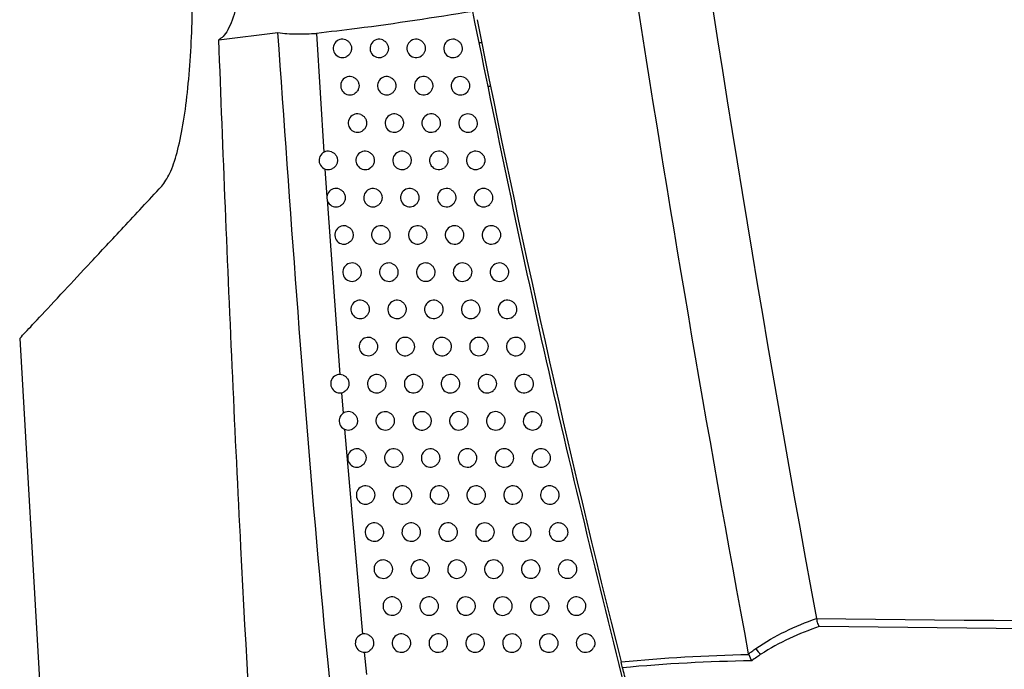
# Model space of a CAD drawing. Header units: millimetres. Extents: x 15336 to 16492, y 10123 to 11383.
# Tile 49 of 71: x 16206 to 16260, y 10626 to 10661. Entities that reach past the tile are written whole.
import ezdxf

# ---------------------------------------------------------------- set-up
doc = ezdxf.new("R2010")
doc.units = ezdxf.units.MM

msp = doc.modelspace()

# ---------------------------------------------------------------- linework, layer by layer
at = {"color": 7, "linetype": 'Continuous', "lineweight": 25}
for p, q in [((16216.989, 10660.249), (16220.198, 10660.635)), ((16222.29, 10660.596), (16222.693, 10654.132)), ((16231.133, 10660.095), (16231.28, 10660.092)), ((16231.635, 10657.718), (16231.78, 10657.718)), ((16222.753, 10653.227), (16222.857, 10651.694)), ((16222.865, 10651.574), (16223.565, 10642.058)), ((16206.183, 10644.017), (16208.716, 10599.896)), ((16223.643, 10641.065), (16223.733, 10639.95)), ((16223.804, 10639.09), (16224.792, 10627.95)), ((16224.886, 10626.962), (16225.003, 10625.759))]:
    msp.add_line(p, q, dxfattribs=at)
for centre, radius, start, end in [((16223.7, 10659.778), 0.5, 68.8505, 298.5188), ((16225.7, 10659.778), 0.5, 66.6156, 301.4657), ((16227.7, 10659.778), 0.5, 63.722, 305.0664), ((16229.7, 10659.778), 0.5, 59.8586, 309.632), ((16224.105, 10657.749), 0.5, 68.4642, 299.0956), ((16226.105, 10657.749), 0.5, 66.1496, 302.1183), ((16228.105, 10657.749), 0.5, 63.1465, 305.8237), ((16230.105, 10657.749), 0.5, 59.1229, 310.5434), ((16224.516, 10655.721), 0.5, 68.0625, 299.6881), ((16226.516, 10655.721), 0.5, 65.664, 302.7905), ((16228.516, 10655.721), 0.5, 62.5451, 306.6067), ((16230.516, 10655.721), 0.5, 58.3503, 311.4911), ((16222.933, 10653.694), 0.5, 69.5987, 297.6368), ((16224.933, 10653.694), 0.5, 67.6446, 300.2971), ((16226.933, 10653.694), 0.5, 65.1577, 303.4834), ((16228.933, 10653.694), 0.5, 61.9161, 307.4169), ((16230.933, 10653.694), 0.5, 57.538, 312.4778), ((16223.356, 10651.668), 0.5, 69.2337, 298.1969), ((16225.356, 10651.668), 0.5, 67.2096, 300.9232), ((16227.356, 10651.668), 0.5, 64.6298, 304.1979), ((16229.356, 10651.668), 0.5, 61.2578, 308.2561), ((16231.356, 10651.668), 0.5, 56.683, 313.5064), ((16223.785, 10649.643), 0.5, 68.8543, 298.7717), ((16225.785, 10649.643), 0.5, 66.7569, 301.5673), ((16227.785, 10649.643), 0.5, 64.0788, 304.9353), ((16229.785, 10649.643), 0.5, 60.5683, 309.1259), ((16231.785, 10649.643), 0.5, 55.7819, 314.5802), ((16224.22, 10647.62), 0.5, 68.4599, 299.3617), ((16226.22, 10647.62), 0.5, 66.2854, 302.2301), ((16228.22, 10647.62), 0.5, 63.5036, 305.6967), ((16230.22, 10647.62), 0.5, 59.8455, 310.0285), ((16232.22, 10647.62), 0.5, 54.8308, 315.7029), ((16224.661, 10645.598), 0.5, 68.0497, 299.9677), ((16226.661, 10645.598), 0.5, 65.7941, 302.9126), ((16228.661, 10645.598), 0.5, 62.9026, 306.4835), ((16230.661, 10645.598), 0.5, 59.087, 310.9661), ((16232.661, 10645.598), 0.5, 53.8252, 316.8789), ((16225.108, 10643.578), 0.5, 67.623, 300.5904), ((16227.108, 10643.578), 0.5, 65.2821, 303.6158), ((16229.108, 10643.578), 0.5, 62.2743, 307.2972), ((16231.108, 10643.578), 0.5, 58.2904, 311.941), ((16233.108, 10643.578), 0.5, 52.7601, 318.1132), ((16223.561, 10641.558), 0.5, 69.1081, 298.6118), ((16225.561, 10641.558), 0.5, 67.179, 301.2304), ((16227.561, 10641.558), 0.5, 64.7481, 304.3407), ((16229.561, 10641.558), 0.5, 61.617, 308.1394), ((16231.561, 10641.558), 0.5, 57.4526, 312.9561), ((16233.561, 10641.558), 0.5, 51.6296, 319.4113), ((16224.02, 10639.54), 0.5, 68.7179, 299.2024), ((16226.02, 10639.54), 0.5, 66.7167, 301.8885), ((16228.02, 10639.54), 0.5, 64.1909, 305.0885), ((16230.02, 10639.54), 0.5, 60.9288, 309.0119), ((16232.02, 10639.54), 0.5, 56.5705, 314.0146), ((16234.02, 10639.54), 0.5, 50.4268, 320.7801), ((16224.485, 10637.524), 0.5, 68.3122, 299.8086), ((16226.485, 10637.524), 0.5, 66.2353, 302.5657), ((16228.485, 10637.524), 0.5, 63.6093, 305.8604), ((16230.485, 10637.524), 0.5, 60.2076, 309.9166), ((16232.485, 10637.524), 0.5, 55.6404, 315.1198), ((16234.485, 10637.524), 0.5, 49.1437, 322.2275), ((16224.956, 10635.509), 0.5, 67.8902, 300.4311), ((16226.956, 10635.509), 0.5, 65.7338, 303.2629), ((16228.956, 10635.509), 0.5, 63.0017, 306.6578), ((16230.956, 10635.509), 0.5, 59.4511, 310.8558), ((16232.956, 10635.509), 0.5, 54.6583, 316.2758), ((16234.956, 10635.509), 0.5, 47.7705, 323.7629), ((16225.433, 10633.495), 0.5, 67.4512, 301.0706), ((16227.433, 10633.495), 0.5, 65.211, 303.981), ((16229.433, 10633.495), 0.5, 62.3666, 307.4821), ((16231.433, 10633.495), 0.5, 58.6569, 311.8318), ((16233.433, 10633.495), 0.5, 53.6192, 317.4873), ((16235.433, 10633.495), 0.5, 46.2957, 325.3978), ((16225.915, 10631.482), 0.5, 66.9943, 301.7278), ((16227.915, 10631.482), 0.5, 64.6657, 304.7211), ((16229.915, 10631.482), 0.5, 61.7022, 308.3351), ((16231.915, 10631.482), 0.5, 57.8221, 312.8473), ((16233.915, 10631.482), 0.5, 52.5179, 318.7594), ((16235.915, 10631.482), 0.5, 44.7047, 327.1465), ((16226.404, 10629.472), 0.5, 66.5186, 302.4036), ((16228.404, 10629.472), 0.5, 64.0968, 305.4845), ((16230.404, 10629.472), 0.5, 61.0066, 309.2184), ((16232.404, 10629.472), 0.5, 56.9434, 313.9055), ((16234.404, 10629.472), 0.5, 51.3481, 320.0983), ((16236.404, 10629.472), 0.5, 42.9793, 329.027), ((16224.899, 10627.462), 0.5, 68.0361, 300.4194), ((16226.899, 10627.462), 0.5, 66.0232, 303.0989), ((16228.899, 10627.462), 0.5, 63.5029, 306.2724), ((16230.899, 10627.462), 0.5, 60.2777, 310.1342), ((16232.899, 10627.462), 0.5, 56.0175, 315.0097), ((16234.899, 10627.462), 0.5, 50.1023, 321.5113), ((16236.899, 10627.462), 0.5, 41.0961, 331.0625), ((16246.917, 10627.557), 0.856, 206.6697, 234.9496)]:
    msp.add_arc(centre, radius, start, end, dxfattribs=at)
for points in [[(16234.706, 10735.187), (16238.02, 10699.529), (16242.936, 10664.021), (16249.435, 10628.805)], [(16245.756, 10626.886), (16243.479, 10639.148), (16241.389, 10651.443), (16239.493, 10663.768)], [(16231.017, 10661.34), (16233.324, 10649.645), (16235.929, 10638.012), (16238.832, 10626.439)], [(16249.437, 10628.794), (16249.437, 10628.797), (16249.436, 10628.801), (16249.435, 10628.805)], [(16249.435, 10628.805), (16283.66, 10628.437), (16317.885, 10628.048), (16352.109, 10627.626)], [(16249.591, 10628.357), (16248.487, 10627.99), (16247.418, 10627.507), (16246.425, 10626.855)], [(16352.109, 10627.155), (16317.937, 10627.584), (16283.764, 10627.982), (16249.591, 10628.357)], [(16238.832, 10626.439), (16241.13, 10626.672), (16243.445, 10626.796), (16245.765, 10626.85)], [(16245.765, 10626.85), (16245.761, 10626.862), (16245.758, 10626.874), (16245.756, 10626.886)], [(16245.765, 10626.85), (16245.807, 10626.718), (16245.865, 10626.595), (16245.924, 10626.506)], [(16238.912, 10626.123), (16238.89, 10626.212), (16238.861, 10626.324), (16238.832, 10626.439)], [(16245.924, 10626.506), (16243.578, 10626.46), (16241.237, 10626.345), (16238.912, 10626.123)]]:
    msp.add_open_spline(points, degree=3, dxfattribs=at)
for points, knots in [([(16216.523, 10672.812), (16216.728, 10672.61), (16217.138, 10672.205), (16217.689, 10670.718), (16218.096, 10668.792), (16218.303, 10666.629), (16218.298, 10664.518), (16218.097, 10662.658), (16217.728, 10661.213), (16217.328, 10660.473), (16217.067, 10660.301), (16216.989, 10660.249)], [0, 0, 0, 0, 0.125107, 0.250284, 0.373177, 0.491352, 0.605327, 0.717721, 0.831664, 0.949389, 1, 1, 1, 1]), ([(16213.887, 10652.29), (16214.038, 10652.496), (16214.34, 10652.907), (16214.732, 10654.072), (16215.054, 10655.573), (16215.298, 10657.361), (16215.464, 10659.34), (16215.533, 10660.929), (16215.551, 10661.835), (16215.555, 10662.026)], [0, 0, 0, 0, 0.160131, 0.3191609, 0.478192, 0.638058, 0.7982724, 0.9575278, 1, 1, 1, 1]), ([(16230.776, 10661.79), (16228.677, 10661.454), (16225.837, 10660.999), (16223.024, 10660.68), (16222.29, 10660.596)], [0, 0, 0, 0, 0.7390367, 1, 1, 1, 1]), ([(16239.31, 10623.939), (16237.757, 10630.214), (16234.65, 10642.772), (16232.068, 10655.448), (16230.776, 10661.79)], [0, 0, 0, 0, 0.499676, 1, 1, 1, 1]), ([(16220.168, 10598.893), (16219.465, 10610.155), (16218.378, 10627.567), (16217.461, 10648.024), (16217.106, 10657.213), (16216.989, 10660.249)], [0, 0, 0, 0, 0.550891, 0.851662, 1, 1, 1, 1]), ([(16220.198, 10660.635), (16220.36, 10660.616), (16220.683, 10660.577), (16221.214, 10660.567), (16221.751, 10660.563), (16222.11, 10660.585), (16222.29, 10660.596)], [0, 0, 0, 0, 0.249694, 0.499915, 0.750016, 1, 1, 1, 1]), ([(16225.313, 10603.587), (16224.277, 10613.079), (16222.205, 10632.062), (16220.867, 10651.111), (16220.198, 10660.635)], [0, 0, 0, 0, 0.500082, 1, 1, 1, 1]), ([(16223.88, 10660.245), (16223.929, 10660.22), (16224.027, 10660.17), (16224.134, 10660.037), (16224.194, 10659.879), (16224.2, 10659.709), (16224.15, 10659.547), (16224.059, 10659.417), (16223.976, 10659.363), (16223.938, 10659.339)], [0, 0, 0, 0, 0.1468351, 0.2936691, 0.4405303, 0.5874249, 0.7343346, 0.8812353, 1, 1, 1, 1]), ([(16225.898, 10660.237), (16225.947, 10660.21), (16226.043, 10660.157), (16226.145, 10660.02), (16226.199, 10659.859), (16226.198, 10659.689), (16226.142, 10659.529), (16226.054, 10659.416), (16225.985, 10659.368), (16225.961, 10659.352)], [0, 0, 0, 0, 0.153015, 0.30603, 0.459073, 0.612148, 0.765236, 0.91831, 1, 1, 1, 1]), ([(16227.921, 10660.227), (16227.968, 10660.197), (16228.062, 10660.139), (16228.158, 10659.996), (16228.204, 10659.833), (16228.194, 10659.663), (16228.13, 10659.507), (16228.048, 10659.414), (16227.995, 10659.375), (16227.987, 10659.369)], [0, 0, 0, 0, 0.161533, 0.323065, 0.484628, 0.646222, 0.807823, 0.969405, 1, 1, 1, 1]), ([(16229.951, 10660.211), (16229.996, 10660.178), (16230.086, 10660.113), (16230.172, 10659.965), (16230.208, 10659.799), (16230.186, 10659.63), (16230.118, 10659.489), (16230.049, 10659.422), (16230.019, 10659.393)], [0, 0, 0, 0, 0.173995, 0.347988, 0.522013, 0.696067, 0.870122, 1, 1, 1, 1]), ([(16224.288, 10658.214), (16224.337, 10658.189), (16224.435, 10658.138), (16224.541, 10658.005), (16224.6, 10657.846), (16224.605, 10657.676), (16224.554, 10657.515), (16224.463, 10657.388), (16224.383, 10657.335), (16224.348, 10657.312)], [0, 0, 0, 0, 0.147946, 0.29589, 0.443862, 0.591867, 0.739886, 0.887896, 1, 1, 1, 1]), ([(16226.307, 10658.206), (16226.355, 10658.179), (16226.451, 10658.124), (16226.552, 10657.987), (16226.605, 10657.826), (16226.603, 10657.655), (16226.545, 10657.496), (16226.458, 10657.387), (16226.392, 10657.34), (16226.371, 10657.325)], [0, 0, 0, 0, 0.154419, 0.308836, 0.463282, 0.617761, 0.77225, 0.926726, 1, 1, 1, 1]), ([(16228.331, 10658.195), (16228.378, 10658.165), (16228.471, 10658.105), (16228.565, 10657.962), (16228.61, 10657.799), (16228.598, 10657.629), (16228.532, 10657.473), (16228.452, 10657.384), (16228.403, 10657.347), (16228.397, 10657.343)], [0, 0, 0, 0, 0.163398, 0.326795, 0.490223, 0.653681, 0.817145, 0.98059, 1, 1, 1, 1]), ([(16230.361, 10658.178), (16230.406, 10658.145), (16230.496, 10658.078), (16230.58, 10657.929), (16230.613, 10657.763), (16230.589, 10657.594), (16230.522, 10657.459), (16230.456, 10657.394), (16230.43, 10657.369)], [0, 0, 0, 0, 0.17665, 0.353298, 0.529978, 0.706686, 0.883393, 1, 1, 1, 1]), ([(16224.703, 10656.184), (16224.752, 10656.159), (16224.849, 10656.108), (16224.954, 10655.973), (16225.012, 10655.815), (16225.016, 10655.644), (16224.963, 10655.483), (16224.873, 10655.36), (16224.796, 10655.308), (16224.764, 10655.286)], [0, 0, 0, 0, 0.14911, 0.29822, 0.447356, 0.596525, 0.745707, 0.894879, 1, 1, 1, 1]), ([(16226.722, 10656.176), (16226.77, 10656.148), (16226.866, 10656.093), (16226.965, 10655.954), (16227.017, 10655.793), (16227.013, 10655.623), (16226.954, 10655.464), (16226.869, 10655.358), (16226.805, 10655.313), (16226.787, 10655.3)], [0, 0, 0, 0, 0.155898, 0.311796, 0.467721, 0.623679, 0.779646, 0.935599, 1, 1, 1, 1]), ([(16228.746, 10656.164), (16228.793, 10656.134), (16228.886, 10656.073), (16228.978, 10655.929), (16229.022, 10655.765), (16229.008, 10655.596), (16228.941, 10655.435), (16228.857, 10655.359), (16228.814, 10655.319)], [0, 0, 0, 0, 0.165399, 0.330797, 0.496225, 0.661683, 0.827147, 1, 1, 1, 1]), ([(16230.778, 10656.146), (16230.823, 10656.112), (16230.911, 10656.045), (16230.993, 10655.894), (16231.024, 10655.727), (16230.998, 10655.56), (16230.931, 10655.43), (16230.87, 10655.368), (16230.847, 10655.346)], [0, 0, 0, 0, 0.179514, 0.359026, 0.53857, 0.71814, 0.897709, 1, 1, 1, 1]), ([(16223.107, 10654.162), (16223.157, 10654.138), (16223.255, 10654.09), (16223.363, 10653.959), (16223.426, 10653.801), (16223.433, 10653.631), (16223.386, 10653.469), (16223.293, 10653.333), (16223.206, 10653.277), (16223.165, 10653.251)], [0, 0, 0, 0, 0.144994, 0.289987, 0.435005, 0.580056, 0.725123, 0.870182, 1, 1, 1, 1]), ([(16225.123, 10654.156), (16225.172, 10654.13), (16225.269, 10654.078), (16225.373, 10653.943), (16225.43, 10653.784), (16225.432, 10653.613), (16225.379, 10653.453), (16225.29, 10653.333), (16225.215, 10653.282), (16225.185, 10653.262)], [0, 0, 0, 0, 0.150332, 0.300664, 0.451022, 0.601413, 0.751816, 0.902208, 1, 1, 1, 1]), ([(16227.143, 10654.147), (16227.191, 10654.119), (16227.286, 10654.063), (16227.385, 10653.923), (16227.435, 10653.762), (16227.43, 10653.591), (16227.369, 10653.433), (16227.285, 10653.331), (16227.224, 10653.288), (16227.209, 10653.277)], [0, 0, 0, 0, 0.1574607, 0.3149202, 0.4724082, 0.6299272, 0.7874556, 0.9449685, 1, 1, 1, 1]), ([(16229.168, 10654.135), (16229.215, 10654.104), (16229.307, 10654.042), (16229.398, 10653.897), (16229.439, 10653.732), (16229.423, 10653.563), (16229.357, 10653.408), (16229.276, 10653.333), (16229.237, 10653.296)], [0, 0, 0, 0, 0.16748, 0.334959, 0.502468, 0.670006, 0.837548, 1, 1, 1, 1]), ([(16231.201, 10654.115), (16231.245, 10654.081), (16231.333, 10654.012), (16231.413, 10653.86), (16231.442, 10653.693), (16231.413, 10653.526), (16231.347, 10653.402), (16231.289, 10653.344), (16231.271, 10653.325)], [0, 0, 0, 0, 0.182612, 0.365223, 0.547865, 0.730533, 0.913198, 1, 1, 1, 1]), ([(16206.178, 10644.017), (16206.228, 10644.071), (16206.328, 10644.178), (16207.173, 10645.084), (16208.428, 10646.43), (16210.01, 10648.127), (16211.753, 10649.996), (16213.176, 10651.526), (16213.887, 10652.29)], [0, 0, 0, 0, 0.185243, 0.371874, 0.558687, 0.705881, 0.85311, 1, 1, 1, 1]), ([(16223.533, 10652.135), (16223.583, 10652.111), (16223.681, 10652.062), (16223.788, 10651.93), (16223.85, 10651.772), (16223.856, 10651.602), (16223.808, 10651.44), (16223.716, 10651.308), (16223.631, 10651.252), (16223.592, 10651.227)], [0, 0, 0, 0, 0.146034, 0.292066, 0.438125, 0.584215, 0.73032, 0.876417, 1, 1, 1, 1]), ([(16225.55, 10652.129), (16225.598, 10652.102), (16225.695, 10652.05), (16225.798, 10651.914), (16225.854, 10651.754), (16225.855, 10651.584), (16225.8, 10651.424), (16225.712, 10651.307), (16225.64, 10651.257), (16225.613, 10651.239)], [0, 0, 0, 0, 0.151617, 0.303232, 0.454874, 0.606548, 0.758234, 0.909909, 1, 1, 1, 1]), ([(16227.57, 10652.12), (16227.618, 10652.091), (16227.713, 10652.034), (16227.81, 10651.893), (16227.859, 10651.731), (16227.852, 10651.561), (16227.79, 10651.403), (16227.707, 10651.305), (16227.65, 10651.263), (16227.637, 10651.254)], [0, 0, 0, 0, 0.159113, 0.318224, 0.477364, 0.636534, 0.795713, 0.954875, 1, 1, 1, 1]), ([(16229.596, 10652.106), (16229.642, 10652.075), (16229.734, 10652.012), (16229.823, 10651.866), (16229.863, 10651.701), (16229.845, 10651.532), (16229.778, 10651.381), (16229.702, 10651.309), (16229.666, 10651.275)], [0, 0, 0, 0, 0.169704, 0.339408, 0.509141, 0.678902, 0.848667, 1, 1, 1, 1]), ([(16231.631, 10652.086), (16231.674, 10652.051), (16231.761, 10651.98), (16231.838, 10651.827), (16231.865, 10651.66), (16231.834, 10651.493), (16231.768, 10651.375), (16231.715, 10651.32), (16231.7, 10651.305)], [0, 0, 0, 0, 0.185976, 0.37195, 0.557955, 0.743984, 0.930009, 1, 1, 1, 1]), ([(16223.965, 10650.11), (16224.015, 10650.085), (16224.113, 10650.035), (16224.219, 10649.902), (16224.28, 10649.744), (16224.285, 10649.574), (16224.235, 10649.412), (16224.144, 10649.283), (16224.062, 10649.229), (16224.026, 10649.205)], [0, 0, 0, 0, 0.147122, 0.294243, 0.441389, 0.588567, 0.735759, 0.882943, 1, 1, 1, 1]), ([(16225.982, 10650.103), (16226.031, 10650.076), (16226.128, 10650.023), (16226.23, 10649.886), (16226.284, 10649.726), (16226.284, 10649.555), (16226.228, 10649.395), (16226.14, 10649.282), (16226.071, 10649.234), (16226.047, 10649.217)], [0, 0, 0, 0, 0.152967, 0.305933, 0.458926, 0.61195, 0.764985, 0.918008, 1, 1, 1, 1]), ([(16228.004, 10650.093), (16228.051, 10650.064), (16228.145, 10650.006), (16228.241, 10649.864), (16228.289, 10649.702), (16228.28, 10649.531), (16228.217, 10649.374), (16228.135, 10649.28), (16228.081, 10649.24), (16228.071, 10649.233)], [0, 0, 0, 0, 0.160862, 0.321722, 0.482611, 0.64353, 0.804456, 0.965365, 1, 1, 1, 1]), ([(16230.031, 10650.079), (16230.076, 10650.047), (16230.168, 10649.983), (16230.255, 10649.836), (16230.292, 10649.67), (16230.273, 10649.501), (16230.206, 10649.356), (16230.133, 10649.287), (16230.101, 10649.255)], [0, 0, 0, 0, 0.172088, 0.344174, 0.516291, 0.688434, 0.86058, 1, 1, 1, 1]), ([(16232.066, 10650.057), (16232.109, 10650.021), (16232.195, 10649.949), (16232.27, 10649.795), (16232.294, 10649.627), (16232.26, 10649.46), (16232.195, 10649.349), (16232.146, 10649.298), (16232.136, 10649.287)], [0, 0, 0, 0, 0.1896393, 0.3792773, 0.5689462, 0.758638, 0.9483236, 1, 1, 1, 1]), ([(16224.404, 10648.085), (16224.453, 10648.06), (16224.551, 10648.01), (16224.656, 10647.876), (16224.716, 10647.718), (16224.72, 10647.547), (16224.669, 10647.386), (16224.579, 10647.26), (16224.499, 10647.207), (16224.465, 10647.184)], [0, 0, 0, 0, 0.148262, 0.296523, 0.444809, 0.593127, 0.741458, 0.88978, 1, 1, 1, 1]), ([(16226.421, 10648.078), (16226.469, 10648.051), (16226.566, 10647.996), (16226.667, 10647.859), (16226.72, 10647.698), (16226.718, 10647.528), (16226.661, 10647.369), (16226.574, 10647.259), (16226.508, 10647.212), (16226.487, 10647.197)], [0, 0, 0, 0, 0.1543893, 0.3087775, 0.4631927, 0.6176382, 0.7720944, 0.9265375, 1, 1, 1, 1]), ([(16228.443, 10648.068), (16228.49, 10648.038), (16228.584, 10647.979), (16228.679, 10647.836), (16228.725, 10647.673), (16228.714, 10647.503), (16228.649, 10647.347), (16228.569, 10647.256), (16228.518, 10647.219), (16228.512, 10647.214)], [0, 0, 0, 0, 0.162717, 0.325433, 0.488177, 0.65095, 0.81373, 0.976491, 1, 1, 1, 1]), ([(16230.471, 10648.052), (16230.517, 10648.02), (16230.607, 10647.955), (16230.693, 10647.806), (16230.728, 10647.64), (16230.706, 10647.472), (16230.639, 10647.332), (16230.571, 10647.265), (16230.542, 10647.237)], [0, 0, 0, 0, 0.174647, 0.349294, 0.52397, 0.698672, 0.873375, 1, 1, 1, 1]), ([(16232.508, 10648.029), (16232.55, 10647.992), (16232.635, 10647.919), (16232.708, 10647.764), (16232.728, 10647.595), (16232.692, 10647.429), (16232.628, 10647.324), (16232.584, 10647.278), (16232.578, 10647.271)], [0, 0, 0, 0, 0.193646, 0.387292, 0.580967, 0.774665, 0.968354, 1, 1, 1, 1]), ([(16224.848, 10646.062), (16224.897, 10646.036), (16224.995, 10645.985), (16225.099, 10645.851), (16225.158, 10645.692), (16225.161, 10645.522), (16225.109, 10645.361), (16225.019, 10645.238), (16224.942, 10645.186), (16224.911, 10645.165)], [0, 0, 0, 0, 0.149457, 0.298914, 0.448396, 0.597908, 0.747433, 0.896949, 1, 1, 1, 1]), ([(16226.866, 10646.054), (16226.914, 10646.027), (16227.01, 10645.972), (16227.11, 10645.833), (16227.162, 10645.672), (16227.159, 10645.501), (16227.1, 10645.343), (16227.015, 10645.236), (16226.951, 10645.192), (16226.933, 10645.178)], [0, 0, 0, 0, 0.155889, 0.311777, 0.467691, 0.623636, 0.77959, 0.935531, 1, 1, 1, 1]), ([(16228.889, 10646.043), (16228.936, 10646.013), (16229.029, 10645.953), (16229.122, 10645.81), (16229.166, 10645.646), (16229.154, 10645.477), (16229.087, 10645.314), (16229.002, 10645.236), (16228.958, 10645.196)], [0, 0, 0, 0, 0.164717, 0.329433, 0.494177, 0.65895, 0.823728, 1, 1, 1, 1]), ([(16230.918, 10646.027), (16230.963, 10645.994), (16231.052, 10645.928), (16231.136, 10645.778), (16231.169, 10645.612), (16231.145, 10645.443), (16231.079, 10645.309), (16231.014, 10645.245), (16230.989, 10645.221)], [0, 0, 0, 0, 0.177404, 0.354807, 0.532239, 0.709696, 0.887154, 1, 1, 1, 1]), ([(16232.956, 10646.002), (16232.998, 10645.965), (16233.081, 10645.89), (16233.151, 10645.733), (16233.168, 10645.565), (16233.131, 10645.394), (16233.062, 10645.303), (16233.026, 10645.256)], [0, 0, 0, 0, 0.1980767, 0.3961521, 0.5942577, 0.7923836, 1, 1, 1, 1]), ([(16225.298, 10644.04), (16225.347, 10644.014), (16225.445, 10643.962), (16225.549, 10643.827), (16225.606, 10643.668), (16225.608, 10643.497), (16225.554, 10643.337), (16225.465, 10643.217), (16225.391, 10643.167), (16225.363, 10643.147)], [0, 0, 0, 0, 0.1507122, 0.3014234, 0.4521602, 0.6029269, 0.753706, 0.9044747, 1, 1, 1, 1]), ([(16227.317, 10644.032), (16227.365, 10644.004), (16227.461, 10643.948), (16227.559, 10643.808), (16227.61, 10643.647), (16227.605, 10643.476), (16227.545, 10643.318), (16227.461, 10643.216), (16227.4, 10643.172), (16227.385, 10643.161)], [0, 0, 0, 0, 0.157472, 0.314943, 0.472441, 0.629968, 0.787504, 0.945026, 1, 1, 1, 1]), ([(16229.341, 10644.02), (16229.387, 10643.99), (16229.48, 10643.928), (16229.572, 10643.784), (16229.614, 10643.62), (16229.599, 10643.45), (16229.533, 10643.293), (16229.452, 10643.218), (16229.411, 10643.18)], [0, 0, 0, 0, 0.166784, 0.333566, 0.500377, 0.667215, 0.834057, 1, 1, 1, 1]), ([(16231.371, 10644.003), (16231.415, 10643.969), (16231.504, 10643.901), (16231.586, 10643.751), (16231.617, 10643.584), (16231.59, 10643.416), (16231.524, 10643.287), (16231.464, 10643.227), (16231.442, 10643.206)], [0, 0, 0, 0, 0.180381, 0.36076, 0.541169, 0.721602, 0.902034, 1, 1, 1, 1]), ([(16233.411, 10643.976), (16233.452, 10643.938), (16233.534, 10643.862), (16233.601, 10643.703), (16233.615, 10643.535), (16233.576, 10643.372), (16233.511, 10643.285), (16233.48, 10643.244)], [0, 0, 0, 0, 0.202868, 0.405736, 0.608633, 0.811548, 1, 1, 1, 1]), ([(16223.739, 10642.025), (16223.789, 10642.001), (16223.887, 10641.952), (16223.994, 10641.819), (16224.055, 10641.662), (16224.061, 10641.491), (16224.012, 10641.329), (16223.921, 10641.199), (16223.838, 10641.144), (16223.801, 10641.119)], [0, 0, 0, 0, 0.146649, 0.293297, 0.43997, 0.586672, 0.733389, 0.880097, 1, 1, 1, 1]), ([(16225.755, 10642.019), (16225.804, 10641.993), (16225.901, 10641.94), (16226.004, 10641.804), (16226.06, 10641.644), (16226.06, 10641.474), (16226.005, 10641.314), (16225.917, 10641.198), (16225.846, 10641.149), (16225.82, 10641.131)], [0, 0, 0, 0, 0.152031, 0.304061, 0.456116, 0.608201, 0.760298, 0.912383, 1, 1, 1, 1]), ([(16227.774, 10642.011), (16227.822, 10641.982), (16227.917, 10641.925), (16228.015, 10641.785), (16228.064, 10641.623), (16228.057, 10641.452), (16227.995, 10641.295), (16227.913, 10641.196), (16227.856, 10641.155), (16227.843, 10641.145)], [0, 0, 0, 0, 0.159146, 0.318291, 0.477463, 0.636664, 0.795872, 0.955066, 1, 1, 1, 1]), ([(16229.799, 10641.998), (16229.845, 10641.967), (16229.937, 10641.905), (16230.027, 10641.759), (16230.068, 10641.594), (16230.051, 10641.425), (16229.984, 10641.273), (16229.907, 10641.2), (16229.87, 10641.165)], [0, 0, 0, 0, 0.168991, 0.337982, 0.507, 0.676045, 0.845094, 1, 1, 1, 1]), ([(16231.83, 10641.98), (16231.874, 10641.945), (16231.962, 10641.876), (16232.041, 10641.724), (16232.07, 10641.557), (16232.041, 10641.39), (16231.975, 10641.267), (16231.919, 10641.21), (16231.902, 10641.192)], [0, 0, 0, 0, 0.1836057, 0.3672101, 0.5508437, 0.7345007, 0.9181546, 1, 1, 1, 1]), ([(16233.871, 10641.95), (16233.912, 10641.911), (16233.992, 10641.834), (16234.056, 10641.674), (16234.067, 10641.506), (16234.026, 10641.35), (16233.967, 10641.269), (16233.941, 10641.233)], [0, 0, 0, 0, 0.208203, 0.416405, 0.624636, 0.832884, 1, 1, 1, 1]), ([(16224.202, 10640.006), (16224.251, 10639.981), (16224.349, 10639.931), (16224.455, 10639.798), (16224.515, 10639.64), (16224.52, 10639.47), (16224.47, 10639.308), (16224.379, 10639.181), (16224.299, 10639.127), (16224.264, 10639.104)], [0, 0, 0, 0, 0.147777, 0.295554, 0.443355, 0.591185, 0.739029, 0.886864, 1, 1, 1, 1]), ([(16226.218, 10640), (16226.266, 10639.973), (16226.363, 10639.919), (16226.465, 10639.783), (16226.519, 10639.622), (16226.519, 10639.452), (16226.463, 10639.292), (16226.376, 10639.18), (16226.307, 10639.132), (16226.284, 10639.116)], [0, 0, 0, 0, 0.153418, 0.306836, 0.460278, 0.61375, 0.767233, 0.920703, 1, 1, 1, 1]), ([(16228.238, 10639.991), (16228.285, 10639.962), (16228.38, 10639.904), (16228.476, 10639.762), (16228.524, 10639.6), (16228.515, 10639.429), (16228.452, 10639.272), (16228.37, 10639.178), (16228.317, 10639.138), (16228.307, 10639.131)], [0, 0, 0, 0, 0.160919, 0.321837, 0.482781, 0.643753, 0.804733, 0.965697, 1, 1, 1, 1]), ([(16230.263, 10639.977), (16230.309, 10639.946), (16230.4, 10639.882), (16230.489, 10639.736), (16230.527, 10639.57), (16230.508, 10639.402), (16230.442, 10639.254), (16230.368, 10639.184), (16230.335, 10639.152)], [0, 0, 0, 0, 0.171356, 0.34271, 0.514092, 0.6855, 0.856911, 1, 1, 1, 1]), ([(16232.295, 10639.958), (16232.339, 10639.922), (16232.426, 10639.852), (16232.503, 10639.699), (16232.529, 10639.531), (16232.497, 10639.364), (16232.432, 10639.248), (16232.381, 10639.194), (16232.367, 10639.181)], [0, 0, 0, 0, 0.1871113, 0.3742214, 0.5613604, 0.7485218, 0.9356784, 1, 1, 1, 1]), ([(16234.339, 10639.926), (16234.378, 10639.886), (16234.457, 10639.807), (16234.518, 10639.646), (16234.525, 10639.477), (16234.483, 10639.33), (16234.429, 10639.255), (16234.407, 10639.224)], [0, 0, 0, 0, 0.214181, 0.428361, 0.64257, 0.856794, 1, 1, 1, 1]), ([(16224.67, 10637.988), (16224.719, 10637.963), (16224.816, 10637.912), (16224.922, 10637.779), (16224.981, 10637.62), (16224.985, 10637.449), (16224.933, 10637.288), (16224.844, 10637.164), (16224.766, 10637.112), (16224.733, 10637.09)], [0, 0, 0, 0, 0.14896, 0.297919, 0.446902, 0.595915, 0.74494, 0.893956, 1, 1, 1, 1]), ([(16226.686, 10637.981), (16226.735, 10637.954), (16226.831, 10637.9), (16226.932, 10637.762), (16226.985, 10637.601), (16226.983, 10637.431), (16226.926, 10637.272), (16226.84, 10637.163), (16226.774, 10637.117), (16226.754, 10637.102)], [0, 0, 0, 0, 0.15488, 0.309758, 0.464662, 0.619595, 0.774538, 0.929468, 1, 1, 1, 1]), ([(16228.707, 10637.972), (16228.754, 10637.942), (16228.848, 10637.883), (16228.943, 10637.741), (16228.989, 10637.578), (16228.979, 10637.408), (16228.914, 10637.251), (16228.834, 10637.161), (16228.784, 10637.123), (16228.778, 10637.119)], [0, 0, 0, 0, 0.162799, 0.325597, 0.488421, 0.651273, 0.814131, 0.976973, 1, 1, 1, 1]), ([(16230.733, 10637.958), (16230.779, 10637.925), (16230.87, 10637.861), (16230.956, 10637.713), (16230.993, 10637.547), (16230.972, 10637.379), (16230.905, 10637.237), (16230.836, 10637.169), (16230.806, 10637.14)], [0, 0, 0, 0, 0.173893, 0.347785, 0.521705, 0.69565, 0.869596, 1, 1, 1, 1]), ([(16232.767, 10637.937), (16232.81, 10637.901), (16232.896, 10637.829), (16232.97, 10637.674), (16232.993, 10637.506), (16232.959, 10637.34), (16232.895, 10637.23), (16232.848, 10637.181), (16232.839, 10637.171)], [0, 0, 0, 0, 0.190937, 0.381872, 0.572836, 0.763821, 0.9548, 1, 1, 1, 1]), ([(16234.812, 10637.902), (16234.851, 10637.861), (16234.928, 10637.78), (16234.985, 10637.618), (16234.988, 10637.449), (16234.945, 10637.311), (16234.897, 10637.242), (16234.88, 10637.218)], [0, 0, 0, 0, 0.220931, 0.441861, 0.66282, 0.883791, 1, 1, 1, 1]), ([(16225.144, 10635.972), (16225.193, 10635.946), (16225.29, 10635.895), (16225.395, 10635.76), (16225.453, 10635.601), (16225.455, 10635.43), (16225.403, 10635.27), (16225.314, 10635.149), (16225.239, 10635.098), (16225.209, 10635.078)], [0, 0, 0, 0, 0.150201, 0.3004, 0.450624, 0.600877, 0.751141, 0.901396, 1, 1, 1, 1]), ([(16227.161, 10635.964), (16227.209, 10635.937), (16227.305, 10635.882), (16227.405, 10635.743), (16227.457, 10635.582), (16227.453, 10635.411), (16227.394, 10635.253), (16227.31, 10635.147), (16227.247, 10635.103), (16227.23, 10635.091)], [0, 0, 0, 0, 0.156421, 0.312841, 0.469286, 0.62576, 0.782242, 0.938712, 1, 1, 1, 1]), ([(16229.183, 10635.954), (16229.23, 10635.924), (16229.323, 10635.864), (16229.417, 10635.721), (16229.461, 10635.557), (16229.448, 10635.388), (16229.382, 10635.226), (16229.298, 10635.148), (16229.254, 10635.108)], [0, 0, 0, 0, 0.164824, 0.329647, 0.494497, 0.659373, 0.824254, 1, 1, 1, 1]), ([(16231.21, 10635.939), (16231.255, 10635.906), (16231.345, 10635.84), (16231.43, 10635.692), (16231.464, 10635.525), (16231.441, 10635.357), (16231.374, 10635.221), (16231.309, 10635.156), (16231.283, 10635.13)], [0, 0, 0, 0, 0.176624, 0.353247, 0.529898, 0.706572, 0.883247, 1, 1, 1, 1]), ([(16233.245, 10635.916), (16233.287, 10635.88), (16233.372, 10635.807), (16233.444, 10635.651), (16233.464, 10635.482), (16233.427, 10635.316), (16233.364, 10635.214), (16233.322, 10635.168), (16233.317, 10635.163)], [0, 0, 0, 0, 0.195128, 0.390255, 0.58541, 0.780585, 0.975752, 1, 1, 1, 1]), ([(16235.292, 10635.879), (16235.329, 10635.837), (16235.405, 10635.754), (16235.458, 10635.591), (16235.457, 10635.422), (16235.413, 10635.293), (16235.371, 10635.23), (16235.359, 10635.213)], [0, 0, 0, 0, 0.228619, 0.457237, 0.685882, 0.914538, 1, 1, 1, 1]), ([(16225.624, 10633.957), (16225.673, 10633.931), (16225.77, 10633.878), (16225.874, 10633.743), (16225.93, 10633.583), (16225.932, 10633.413), (16225.878, 10633.252), (16225.79, 10633.135), (16225.718, 10633.085), (16225.691, 10633.067)], [0, 0, 0, 0, 0.151503, 0.303006, 0.454533, 0.606088, 0.757654, 0.90921, 1, 1, 1, 1]), ([(16227.642, 10633.949), (16227.69, 10633.921), (16227.786, 10633.865), (16227.884, 10633.725), (16227.935, 10633.563), (16227.929, 10633.393), (16227.869, 10633.235), (16227.785, 10633.133), (16227.727, 10633.091), (16227.712, 10633.08)], [0, 0, 0, 0, 0.158049, 0.316097, 0.47417, 0.632271, 0.79038, 0.948476, 1, 1, 1, 1]), ([(16229.664, 10633.938), (16229.711, 10633.907), (16229.804, 10633.846), (16229.896, 10633.702), (16229.938, 10633.538), (16229.924, 10633.368), (16229.858, 10633.211), (16229.777, 10633.136), (16229.737, 10633.098)], [0, 0, 0, 0, 0.166919, 0.333836, 0.50078, 0.66775, 0.834725, 1, 1, 1, 1]), ([(16231.693, 10633.922), (16231.737, 10633.888), (16231.826, 10633.821), (16231.909, 10633.671), (16231.941, 10633.504), (16231.916, 10633.336), (16231.85, 10633.206), (16231.788, 10633.145), (16231.766, 10633.122)], [0, 0, 0, 0, 0.179571, 0.359142, 0.538739, 0.71836, 0.89798, 1, 1, 1, 1]), ([(16233.729, 10633.897), (16233.771, 10633.86), (16233.854, 10633.785), (16233.923, 10633.628), (16233.94, 10633.46), (16233.902, 10633.292), (16233.835, 10633.202), (16233.801, 10633.157)], [0, 0, 0, 0, 0.199745, 0.39949, 0.599262, 0.799053, 1, 1, 1, 1]), ([(16235.778, 10633.856), (16235.815, 10633.814), (16235.888, 10633.729), (16235.937, 10633.564), (16235.932, 10633.395), (16235.887, 10633.277), (16235.851, 10633.221), (16235.844, 10633.211)], [0, 0, 0, 0, 0.237464, 0.474927, 0.712417, 0.949915, 1, 1, 1, 1]), ([(16226.111, 10631.943), (16226.159, 10631.916), (16226.256, 10631.863), (16226.359, 10631.727), (16226.414, 10631.567), (16226.414, 10631.396), (16226.359, 10631.236), (16226.272, 10631.122), (16226.203, 10631.074), (16226.178, 10631.057)], [0, 0, 0, 0, 0.152873, 0.305746, 0.458642, 0.611566, 0.764501, 0.917426, 1, 1, 1, 1]), ([(16228.129, 10631.934), (16228.177, 10631.906), (16228.272, 10631.849), (16228.369, 10631.708), (16228.418, 10631.546), (16228.411, 10631.376), (16228.349, 10631.218), (16228.267, 10631.121), (16228.212, 10631.08), (16228.2, 10631.072)], [0, 0, 0, 0, 0.159771, 0.319541, 0.479336, 0.639158, 0.798988, 0.958803, 1, 1, 1, 1]), ([(16230.152, 10631.923), (16230.199, 10631.892), (16230.291, 10631.83), (16230.381, 10631.684), (16230.422, 10631.519), (16230.405, 10631.35), (16230.339, 10631.198), (16230.262, 10631.125), (16230.225, 10631.09)], [0, 0, 0, 0, 0.169157, 0.338313, 0.507495, 0.676702, 0.845913, 1, 1, 1, 1]), ([(16232.182, 10631.906), (16232.226, 10631.871), (16232.314, 10631.803), (16232.394, 10631.652), (16232.424, 10631.485), (16232.396, 10631.317), (16232.331, 10631.193), (16232.274, 10631.135), (16232.255, 10631.116)], [0, 0, 0, 0, 0.182762, 0.365523, 0.548311, 0.731122, 0.91393, 1, 1, 1, 1]), ([(16234.22, 10631.879), (16234.26, 10631.841), (16234.342, 10631.765), (16234.409, 10631.606), (16234.422, 10631.438), (16234.383, 10631.277), (16234.32, 10631.193), (16234.291, 10631.153)], [0, 0, 0, 0, 0.2047853, 0.4095694, 0.6143813, 0.81921, 1, 1, 1, 1]), ([(16236.271, 10631.834), (16236.306, 10631.791), (16236.377, 10631.704), (16236.42, 10631.538), (16236.414, 10631.365), (16236.362, 10631.263), (16236.335, 10631.211)], [0, 0, 0, 0, 0.247797, 0.495592, 0.743414, 1, 1, 1, 1]), ([(16226.603, 10629.93), (16226.652, 10629.903), (16226.748, 10629.849), (16226.85, 10629.712), (16226.904, 10629.552), (16226.902, 10629.381), (16226.846, 10629.222), (16226.76, 10629.111), (16226.693, 10629.065), (16226.672, 10629.049)], [0, 0, 0, 0, 0.154315, 0.30863, 0.462968, 0.617334, 0.77171, 0.926074, 1, 1, 1, 1]), ([(16228.622, 10629.921), (16228.67, 10629.892), (16228.764, 10629.834), (16228.86, 10629.693), (16228.908, 10629.53), (16228.899, 10629.36), (16228.836, 10629.203), (16228.755, 10629.109), (16228.703, 10629.071), (16228.694, 10629.064)], [0, 0, 0, 0, 0.161595, 0.323189, 0.484809, 0.646454, 0.808107, 0.969744, 1, 1, 1, 1]), ([(16230.646, 10629.909), (16230.692, 10629.877), (16230.784, 10629.814), (16230.872, 10629.667), (16230.911, 10629.502), (16230.893, 10629.333), (16230.826, 10629.186), (16230.753, 10629.116), (16230.72, 10629.084)], [0, 0, 0, 0, 0.171554, 0.343107, 0.514686, 0.68629, 0.857896, 1, 1, 1, 1]), ([(16232.677, 10629.891), (16232.72, 10629.856), (16232.808, 10629.786), (16232.886, 10629.633), (16232.913, 10629.466), (16232.882, 10629.298), (16232.817, 10629.181), (16232.765, 10629.126), (16232.751, 10629.111)], [0, 0, 0, 0, 0.186228, 0.372455, 0.558708, 0.744984, 0.931255, 1, 1, 1, 1]), ([(16234.716, 10629.862), (16234.756, 10629.823), (16234.837, 10629.745), (16234.9, 10629.585), (16234.91, 10629.416), (16234.869, 10629.264), (16234.812, 10629.185), (16234.788, 10629.151)], [0, 0, 0, 0, 0.2104123, 0.4208234, 0.6312618, 0.8417155, 1, 1, 1, 1]), ([(16236.77, 10629.812), (16236.804, 10629.768), (16236.872, 10629.679), (16236.911, 10629.512), (16236.899, 10629.35), (16236.854, 10629.257), (16236.833, 10629.214)], [0, 0, 0, 0, 0.259809, 0.519618, 0.779451, 1, 1, 1, 1]), ([(16246.151, 10627.172), (16246.664, 10627.526), (16247.198, 10627.832), (16248.299, 10628.369), (16248.862, 10628.598), (16249.437, 10628.794)], [0, 0, 0, 0, 0.5, 0.5, 1, 1, 1, 1]), ([(16249.437, 10628.794), (16249.451, 10628.7), (16249.474, 10628.61), (16249.527, 10628.459), (16249.559, 10628.397), (16249.591, 10628.357)], [0, 0, 0, 0, 0.5, 0.5, 1, 1, 1, 1]), ([(16225.086, 10627.926), (16225.135, 10627.9), (16225.232, 10627.849), (16225.337, 10627.715), (16225.395, 10627.556), (16225.398, 10627.385), (16225.346, 10627.224), (16225.257, 10627.103), (16225.182, 10627.051), (16225.152, 10627.031)], [0, 0, 0, 0, 0.150013, 0.300025, 0.45006, 0.600122, 0.750196, 0.900262, 1, 1, 1, 1]), ([(16227.102, 10627.919), (16227.15, 10627.892), (16227.246, 10627.837), (16227.347, 10627.699), (16227.399, 10627.538), (16227.397, 10627.367), (16227.338, 10627.208), (16227.253, 10627.102), (16227.19, 10627.056), (16227.172, 10627.043)], [0, 0, 0, 0, 0.155835, 0.311669, 0.467528, 0.623413, 0.779307, 0.935189, 1, 1, 1, 1]), ([(16229.122, 10627.91), (16229.169, 10627.88), (16229.263, 10627.821), (16229.357, 10627.678), (16229.403, 10627.515), (16229.392, 10627.346), (16229.327, 10627.18), (16229.24, 10627.101), (16229.194, 10627.059)], [0, 0, 0, 0, 0.163579, 0.327157, 0.490761, 0.65439, 0.818025, 1, 1, 1, 1]), ([(16231.147, 10627.896), (16231.192, 10627.864), (16231.283, 10627.8), (16231.37, 10627.652), (16231.406, 10627.486), (16231.386, 10627.318), (16231.319, 10627.176), (16231.25, 10627.109), (16231.221, 10627.08)], [0, 0, 0, 0, 0.1741274, 0.3482537, 0.5224061, 0.6965823, 0.8707598, 1, 1, 1, 1]), ([(16233.178, 10627.877), (16233.221, 10627.841), (16233.307, 10627.77), (16233.383, 10627.616), (16233.407, 10627.448), (16233.374, 10627.281), (16233.31, 10627.17), (16233.262, 10627.119), (16233.252, 10627.109)], [0, 0, 0, 0, 0.1900065, 0.3800119, 0.5700442, 0.7600968, 0.9501438, 1, 1, 1, 1]), ([(16235.219, 10627.846), (16235.259, 10627.806), (16235.337, 10627.726), (16235.397, 10627.565), (16235.403, 10627.396), (16235.361, 10627.252), (16235.31, 10627.179), (16235.29, 10627.151)], [0, 0, 0, 0, 0.216739, 0.433476, 0.650241, 0.867019, 1, 1, 1, 1]), ([(16237.275, 10627.791), (16237.308, 10627.745), (16237.373, 10627.654), (16237.407, 10627.485), (16237.391, 10627.336), (16237.352, 10627.253), (16237.336, 10627.22)], [0, 0, 0, 0, 0.2743242, 0.5486472, 0.8229938, 1, 1, 1, 1]), ([(16245.756, 10626.886), (16245.811, 10626.928), (16245.867, 10626.969), (16245.923, 10627.01), (16245.998, 10627.065), (16246.075, 10627.119), (16246.151, 10627.172)], [0, 0, 0, 0, 0.0002451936, 0.0002451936, 0.0002451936, 0.0005770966, 0.0005770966, 0.0005770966, 0.0005770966]), ([(16246.425, 10626.855), (16246.348, 10626.805), (16246.272, 10626.754), (16246.196, 10626.701), (16246.104, 10626.638), (16246.014, 10626.573), (16245.924, 10626.506)], [0, 0, 0, 0, 0.0003235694, 0.0003235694, 0.0003235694, 0.0007154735, 0.0007154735, 0.0007154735, 0.0007154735]), ([(16239.882, 10622.309), (16239.702, 10623.008), (16239.531, 10623.677), (16239.287, 10624.637), (16239.208, 10624.95), (16239.054, 10625.556), (16238.981, 10625.846), (16238.912, 10626.123)], [0, 0, 0, 0, 0.5, 0.5, 0.75, 0.75, 1, 1, 1, 1])]:
    msp.add_open_spline(points, degree=3, knots=knots, dxfattribs=at)

doc.saveas('drawing.dxf')
